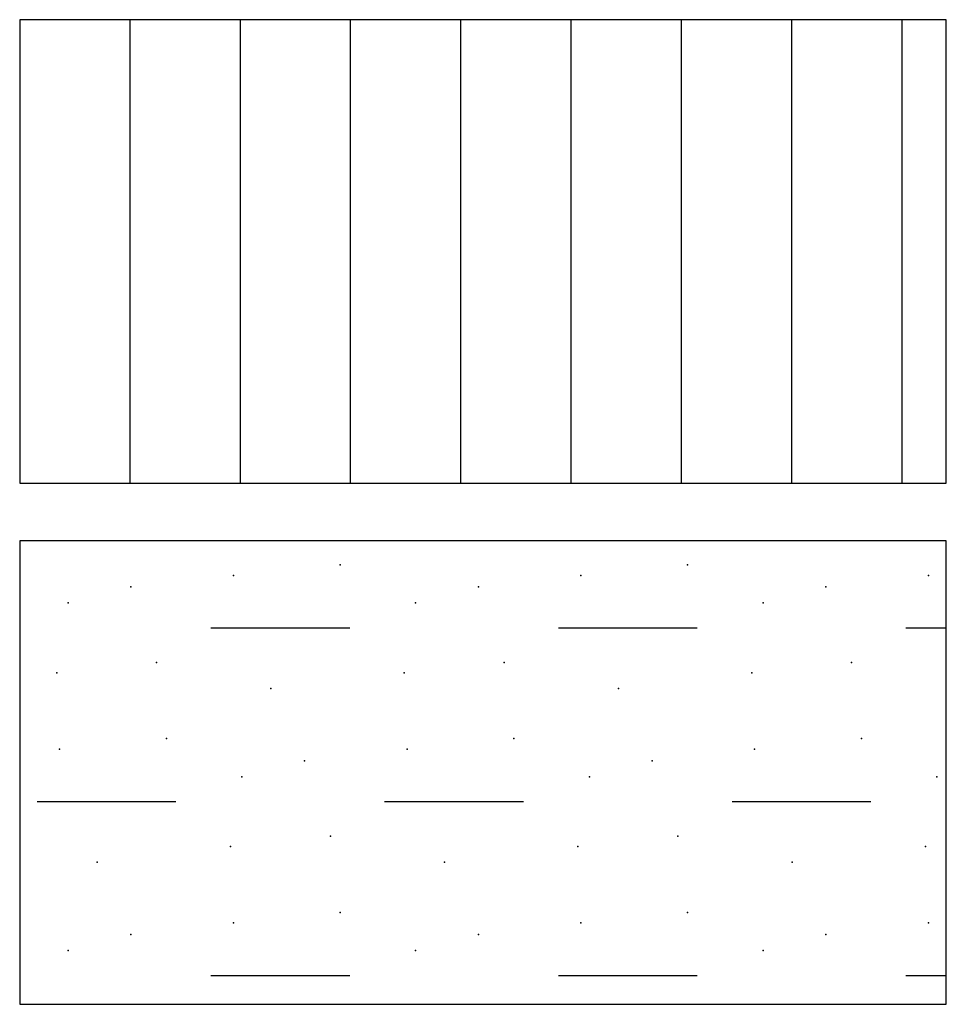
# Model space of a CAD drawing. Header units: metres. Extents: x -4.6 to 57.4, y 270.2 to 298.9.
# Tile 19 of 21: x 46.1 to 47.7, y 283 to 284.7. Entities that reach past the tile are written whole.
import ezdxf

# ---------------------------------------------------------------- set-up
doc = ezdxf.new("R2010")
doc.units = ezdxf.units.M
doc.linetypes.add('SOLID', pattern=[0])

msp = doc.modelspace()

# ---------------------------------------------------------------- linework, layer by layer
at = {"color": 7, "linetype": 'SOLID'}
for points in [[(46.0705, 283.8532), (47.6705, 283.8532), (47.6705, 284.6532), (46.0705, 284.6532), (46.0705, 283.8532)], [(46.261, 283.8532), (46.261, 284.6532)], [(46.4515, 283.8532), (46.4515, 284.6532)], [(46.642, 283.8532), (46.642, 284.6532)], [(46.8325, 283.8532), (46.8325, 284.6532)], [(47.023, 283.8532), (47.023, 284.6532)], [(47.2135, 283.8532), (47.2135, 284.6532)], [(47.404, 283.8532), (47.404, 284.6532)], [(47.5945, 283.8532), (47.5945, 284.6532)], [(46.0705, 282.9532), (47.6705, 282.9532), (47.6705, 283.7532), (46.0705, 283.7532), (46.0705, 282.9532)], [(46.4006, 283.6032), (46.6404, 283.6032)], [(47.0006, 283.6032), (47.2404, 283.6032)], [(47.6006, 283.6032), (47.6705, 283.6032)], [(46.1006, 283.3032), (46.3404, 283.3032)], [(46.7006, 283.3032), (46.9404, 283.3032)], [(47.3006, 283.3032), (47.5404, 283.3032)], [(46.4006, 283.0032), (46.6404, 283.0032)], [(47.0006, 283.0032), (47.2404, 283.0032)], [(47.6006, 283.0032), (47.6705, 283.0032)]]:
    msp.add_lwpolyline(points, dxfattribs=at)
at = {"color": 7}
for p in [(46.6238, 283.712), (47.2238, 283.712), (46.4395, 283.6936), (47.0395, 283.6936), (47.6395, 283.6936), (46.2625, 283.6738), (46.8625, 283.6738), (47.4625, 283.6738), (46.1542, 283.6461), (46.7542, 283.6461), (47.3542, 283.6461), (46.3069, 283.5434), (46.9069, 283.5434), (47.5069, 283.5434), (46.1345, 283.5255), (46.7345, 283.5255), (47.3345, 283.5255), (46.5043, 283.4985), (47.1043, 283.4985), (46.3238, 283.412), (46.9238, 283.412), (47.5238, 283.412), (46.1395, 283.3936), (46.7395, 283.3936), (47.3395, 283.3936), (46.5625, 283.3738), (47.1625, 283.3738), (46.4542, 283.3461), (47.0542, 283.3461), (47.6542, 283.3461), (46.6069, 283.2434), (47.2069, 283.2434), (46.4345, 283.2255), (47.0345, 283.2255), (47.6345, 283.2255), (46.2043, 283.1985), (46.8043, 283.1985), (47.4043, 283.1985), (46.6238, 283.112), (47.2238, 283.112), (46.4395, 283.0936), (47.0395, 283.0936), (47.6395, 283.0936), (46.2625, 283.0738), (46.8625, 283.0738), (47.4625, 283.0738), (46.1542, 283.0461), (46.7542, 283.0461), (47.3542, 283.0461)]:
    msp.add_point(p, dxfattribs=at)

doc.saveas('drawing.dxf')
